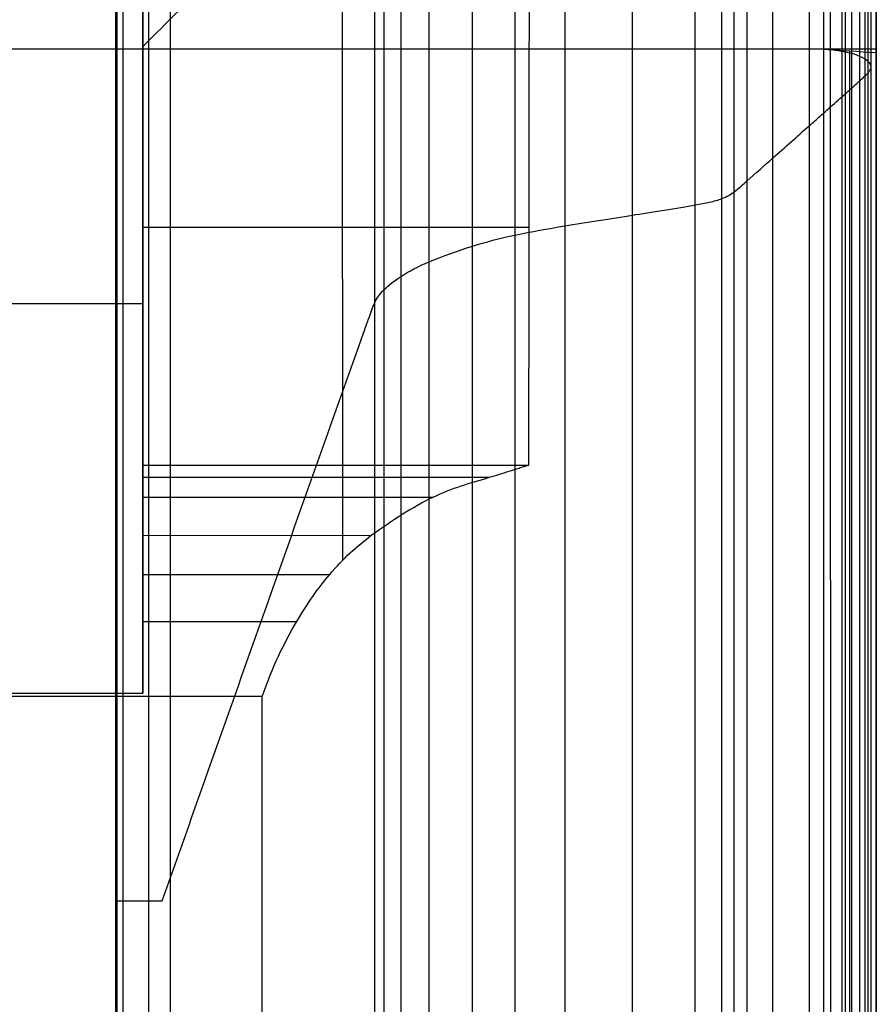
# Model space of a CAD drawing. Header units: millimetres. Extents: x -2558 to -458, y -1100 to -49.
# Tile 108 of 109: x -602 to -458, y -390 to -224. Entities that reach past the tile are written whole.
import ezdxf

# ---------------------------------------------------------------- set-up
doc = ezdxf.new("R2010")
doc.units = ezdxf.units.MM
doc.layers.add('patt2$Calque 20', color=7, linetype='Continuous', true_color=0xf24ad7)
doc.layers.add('patt2$SOLIDEE', color=7, linetype='Continuous', true_color=0x3100ff)

msp = doc.modelspace()

# ---------------------------------------------------------------- linework, layer by layer
at = {"layer": 'patt2$Calque 20'}
for p, q in [((-547.85, -148.99, -273.24), (-547.84, -315.56, -273.24)), ((-581.49, -337.94, -240.39), (-581.49, -176.88, -240.39)), ((-581.49, -176.88, -311.33), (-581.49, -304.79, -311.33)), ((-586.1, -177.98, -195.59), (-586.09, -1089.1, -195.59)), ((-576.84, -177.98, -201.83), (-576.82, -1089.1, -201.83)), ((-581.49, -259.35, -350.79), (-516.36, -259.35, -350.79)), ((-608.78, -272.21, -240.39), (-581.49, -272.21, -240.39)), ((-581.49, -272.21, -350.76), (-581.49, -272.21, -240.39)), ((-581.49, -299.46, -350.69), (-516.4, -299.46, -350.69)), ((-581.49, -301.53, -334.33), (-523.04, -301.53, -334.33)), ((-581.49, -304.86, -310.94), (-532.54, -304.86, -310.94)), ((-581.49, -311.32, -285.28), (-542.96, -311.31, -285.28)), ((-581.49, -317.9, -267.99), (-549.97, -317.9, -267.99)), ((-581.49, -325.86, -254.32), (-555.53, -325.86, -254.32)), ((-561.38, -338.51, -239.89), (-746.52, -338.51, -239.89))]:
    msp.add_line(p, q, dxfattribs=at)
for points, degree in [([(-581.49, -176.88, -350.87), (-581.49, -202.92, -350.87), (-581.49, -228.95, -350.87)], 2), ([(-580.52, -177.98, -197.29), (-580.51, -633.54, -197.29), (-580.5, -1089.1, -197.29)], 2), ([(-571.77, -219.23, -350.9), (-575.01, -222.47, -350.89), (-578.25, -225.71, -350.88), (-581.49, -228.95, -350.87)], 3), ([(-516.4, -299.46, -350.69), (-516.38, -272.72, -350.76), (-516.35, -245.97, -350.83), (-516.32, -219.23, -350.9)], 3), ([(-581.49, -228.95, -350.87), (-581.49, -264.21, -350.78), (-581.49, -299.46, -350.69)], 2), ([(-608.77, -337.94, -240.39), (-595.13, -337.94, -240.39), (-581.49, -337.94, -240.39)], 2), ([(-561.14, -921.24, -240.46), (-561.22, -727, -240.27), (-561.3, -532.75, -240.08), (-561.38, -338.51, -239.89)], 3)]:
    msp.add_open_spline(points, degree=degree, dxfattribs=at)
for points, knots in [([(-581.49, -299.46, -350.69), (-581.49, -299.47, -350.18), (-581.49, -301.72, -333.86), (-581.49, -303.97, -312.21), (-581.49, -311.56, -282.96), (-581.49, -317.67, -267.59), (-581.49, -325.09, -254.79), (-581.49, -332.65, -245.05), (-581.49, -337.94, -240.39)], [191.374996, 191.374996, 191.374996, 191.374996, 211.450458, 231.525921, 251.601383, 271.676846, 291.752308, 311.139836, 311.139836, 311.139836, 311.139836]), ([(-561.38, -338.51, -239.89), (-559.6, -333.43, -244.27), (-557.72, -329.57, -248.91), (-555.53, -325.86, -254.32), (-553.7, -322.77, -258.81), (-551.95, -320.24, -263.12), (-549.97, -317.9, -267.99), (-548.82, -316.53, -270.84), (-547.7, -315.37, -273.59), (-545.34, -313.19, -279.4), (-544.15, -312.21, -282.35), (-542.96, -311.31, -285.28), (-541.28, -310.05, -289.4), (-539.47, -308.82, -293.86), (-536.07, -306.71, -302.24), (-534.26, -305.68, -306.7), (-532.54, -304.86, -310.94), (-530.94, -304.1, -314.88), (-529.41, -303.51, -318.65), (-526.22, -302.45, -326.51), (-524.63, -302.01, -330.43), (-523.04, -301.53, -334.33), (-521.94, -301.2, -337.06), (-520.83, -300.85, -339.79), (-519.17, -300.32, -343.88), (-518.62, -300.14, -345.24), (-517.79, -299.88, -347.28), (-517.51, -299.79, -347.97), (-517.09, -299.66, -348.99), (-516.96, -299.62, -349.33), (-516.75, -299.55, -349.84), (-516.68, -299.53, -350.01), (-516.57, -299.5, -350.27), (-516.44, -299.46, -350.6), (-516.4, -299.46, -350.69)], [0, 0, 0, 0, 20.17415, 20.17415, 20.17415, 36.977075, 36.977075, 36.977075, 46.982588, 46.982588, 56.777302, 56.777302, 56.777302, 70.975305, 70.975305, 85.236666, 85.236666, 85.236666, 98.075449, 98.075449, 110.70512, 110.70512, 110.70512, 119.725873, 119.725873, 124.236333, 124.236333, 126.491599, 126.491599, 127.619267, 127.619267, 128.183133, 128.183133, 128.483697, 128.483697, 128.483697, 128.483697])]:
    msp.add_open_spline(points, degree=3, knots=knots, dxfattribs=at)
at = {"layer": 'patt2$SOLIDEE'}
for points, degree in [([(-459.25, -231.42, 343.73), (-459.25, -140.47, 343.73), (-459.25, -49.53, 343.73)], 2), ([(-458.72, -232.37, 340.58), (-458.72, -140.86, 340.58), (-458.72, -49.35, 340.58)], 2), ([(-460.62, -230.59, 346.47), (-460.62, -140.74, 346.47), (-460.62, -50.9, 346.47)], 2), ([(-459.71, -233.8, 335.84), (-459.71, -141.9, 335.84), (-459.71, -49.99, 335.84)], 2), ([(-461.99, -230.11, 348.04), (-461.99, -141.19, 348.04), (-461.99, -52.27, 348.04)], 2), ([(-463.62, -229.77, 349.19), (-463.62, -141.83, 349.19), (-463.62, -53.9, 349.19)], 2), ([(-463.04, -236.83, 325.82), (-463.04, -145.08, 325.82), (-463.04, -53.32, 325.82)], 2), ([(-465.55, -239.05, 318.45), (-465.55, -147.44, 318.45), (-465.55, -55.83, 318.45)], 2), ([(-469.14, -242.24, 307.91), (-469.14, -150.83, 307.91), (-469.14, -59.42, 307.91)], 2), ([(-475.27, -247.69, 289.88), (-475.28, -156.62, 289.88), (-475.28, -65.56, 289.88)], 2), ([(-479.64, -251.56, 277.06), (-479.64, -160.74, 277.06), (-479.64, -69.92, 277.06)], 2), ([(-481.81, -253.41, 270.95), (-481.81, -162.75, 270.95), (-481.82, -72.1, 270.95)], 2), ([(-483.88, -254.56, 267.12), (-483.88, -164.36, 267.12), (-483.88, -74.16, 267.12)], 2), ([(-488.36, -255.61, 263.64), (-488.36, -167.13, 263.64), (-488.37, -78.65, 263.64)], 2), ([(-498.95, -257.33, 257.97), (-498.95, -173.28, 257.97), (-498.96, -89.24, 257.97)], 2), ([(-510.31, -259.14, 251.96), (-510.31, -179.87, 251.96), (-510.31, -100.6, 251.96)], 2), ([(-518.7, -260.69, 246.83), (-518.7, -184.84, 246.83), (-518.7, -108.98, 246.83)], 2), ([(-525.93, -262.56, 240.65), (-525.93, -189.39, 240.65), (-525.94, -116.22, 240.65)], 2), ([(-533.21, -265.19, 231.93), (-533.21, -194.34, 231.93), (-533.21, -123.49, 231.93)], 2), ([(-537.94, -267.66, 223.79), (-537.94, -197.94, 223.79), (-537.95, -128.23, 223.79)], 2), ([(-540.78, -269.89, 216.39), (-540.78, -200.48, 216.39), (-540.78, -131.06, 216.39)], 2), ([(-542.38, -272.06, 209.21), (-542.38, -202.36, 209.21), (-542.38, -132.66, 209.21)], 2), ([(-584.8, -372.98, -195.64), (-584.8, -274.05, -195.64), (-584.81, -175.13, -195.64)], 2), ([(-585.8, -372.94, -195.64), (-585.8, -274.51, -195.64), (-585.8, -176.09, -195.64)], 2), ([(-466.74, -203.57, 350.56), (-466.74, -216.46, 350.56), (-466.74, -229.35, 350.56)], 2), ([(-466.74, -203.57, 350.56), (-466.74, -216.46, 350.56), (-466.74, -229.35, 350.56)], 2), ([(-457.87, -229.35, 350.56), (-457.87, -216.46, 350.56), (-457.87, -203.57, 350.56)], 2), ([(-457.87, -204.17, 348.64), (-457.87, -217.05, 348.64), (-457.87, -229.93, 348.64)], 2), ([(-466.74, -229.35, 350.56), (-546.59, -229.35, 350.56), (-626.43, -229.35, 350.56)], 2), ([(-466.74, -229.35, 350.56), (-463.79, -229.55, 349.92), (-460.83, -229.74, 349.28), (-457.87, -229.93, 348.64)], 3), ([(-457.87, -229.35, 350.56), (-462.31, -229.35, 350.56), (-466.74, -229.35, 350.56)], 2), ([(-457.87, -229.35, 350.56), (-462.31, -229.35, 350.56), (-466.74, -229.35, 350.56)], 2), ([(-466.74, -229.35, 350.56), (-466.74, -656.85, 350.56), (-466.73, -1084.35, 350.56)], 2), ([(-463.6, -1099.35, 349.19), (-463.61, -664.56, 349.19), (-463.62, -229.77, 349.19)], 2), ([(-462.29, -1099.35, 349.6), (-462.3, -664.5, 349.6), (-462.31, -229.64, 349.6)], 2), ([(-461.97, -1099.35, 348.04), (-461.98, -664.73, 348.04), (-461.99, -230.11, 348.04)], 2), ([(-460.6, -1099.35, 346.47), (-460.61, -664.97, 346.47), (-460.62, -230.59, 346.47)], 2), ([(-457.86, -1099.35, 350.56), (-457.87, -664.35, 350.56), (-457.87, -229.35, 350.56)], 2), ([(-457.87, -229.93, 348.64), (-457.87, -229.64, 349.6), (-457.87, -229.35, 350.56)], 2), ([(-457.87, -229.93, 348.64), (-457.87, -229.64, 349.6), (-457.87, -229.35, 350.56)], 2), ([(-457.87, -229.93, 348.64), (-457.87, -664.64, 348.64), (-457.86, -1099.35, 348.64)], 2), ([(-459.23, -1099.35, 343.73), (-459.24, -665.38, 343.73), (-459.25, -231.42, 343.73)], 2), ([(-458.7, -1099.35, 340.58), (-458.71, -665.86, 340.58), (-458.72, -232.37, 340.58)], 2), ([(-459.69, -1099.35, 335.84), (-459.7, -666.58, 335.84), (-459.71, -233.8, 335.84)], 2), ([(-463.02, -1099.35, 325.82), (-463.03, -668.09, 325.82), (-463.04, -236.83, 325.82)], 2), ([(-465.53, -1099.35, 318.45), (-465.54, -669.2, 318.45), (-465.55, -239.05, 318.45)], 2), ([(-469.12, -1099.35, 307.91), (-469.13, -670.8, 307.91), (-469.14, -242.24, 307.91)], 2), ([(-475.26, -1099.35, 289.88), (-475.27, -673.52, 289.88), (-475.27, -247.69, 289.88)], 2), ([(-479.62, -1099.35, 277.06), (-479.63, -675.46, 277.06), (-479.64, -251.56, 277.06)], 2), ([(-481.8, -1099.35, 270.95), (-481.81, -676.38, 270.95), (-481.81, -253.41, 270.95)], 2), ([(-483.86, -1099.35, 267.12), (-483.87, -676.96, 267.12), (-483.88, -254.56, 267.12)], 2), ([(-488.35, -1099.35, 263.64), (-488.35, -677.48, 263.64), (-488.36, -255.61, 263.64)], 2), ([(-498.94, -1099.35, 257.97), (-498.95, -678.34, 257.97), (-498.95, -257.33, 257.97)], 2), ([(-510.3, -1099.35, 251.96), (-510.3, -679.25, 251.96), (-510.31, -259.14, 251.96)], 2), ([(-518.68, -1099.35, 246.83), (-518.69, -680.02, 246.83), (-518.7, -260.69, 246.83)], 2), ([(-525.92, -1099.35, 240.65), (-525.93, -680.96, 240.65), (-525.93, -262.56, 240.65)], 2), ([(-533.19, -1099.35, 231.93), (-533.2, -682.27, 231.93), (-533.21, -265.19, 231.93)], 2), ([(-537.93, -1099.35, 223.79), (-537.94, -683.51, 223.79), (-537.94, -267.66, 223.79)], 2), ([(-540.76, -1099.35, 216.39), (-540.77, -684.62, 216.39), (-540.78, -269.89, 216.39)], 2), ([(-542.36, -1099.35, 209.21), (-542.37, -685.71, 209.21), (-542.38, -272.06, 209.21)], 2), ([(-585.78, -1099.35, -195.64), (-585.79, -736.15, -195.64), (-585.8, -372.94, -195.64)], 2), ([(-585.8, -372.94, -195.64), (-583.1, -372.94, -170.44), (-580.57, -372.94, -146.82), (-578.21, -372.94, -124.68)], 3), ([(-584.79, -1099.39, -195.64), (-584.79, -736.19, -195.64), (-584.8, -372.98, -195.64)], 2)]:
    msp.add_open_spline(points, degree=degree, dxfattribs=at)
msp.add_open_spline([(-578.21, -372.94, -124.68), (-572.25, -356.13, -69.03), (-566.3, -339.31, -13.38), (-557.37, -314.09, 70.1), (-554.39, -305.68, 97.92), (-549.92, -293.07, 139.66), (-548.43, -288.87, 153.57), (-546.19, -282.57, 174.44), (-545.45, -280.46, 181.4), (-544.32, -277.31, 191.83), (-543.94, -276.26, 195.31), (-543.4, -274.76, 200.28), (-542.6, -272.51, 207.72), (-542.38, -272.06, 209.21), (-541.99, -271.28, 211.8), (-541.54, -270.65, 213.89), (-540.78, -269.89, 216.39), (-540.01, -269.13, 218.9), (-539.05, -268.38, 221.4), (-537.94, -267.66, 223.79), (-536.59, -266.78, 226.7), (-535.08, -265.99, 229.29), (-533.21, -265.2, 231.93), (-531.14, -264.32, 234.84), (-528.44, -263.34, 238.08), (-525.93, -262.56, 240.65), (-523.65, -261.85, 243), (-521.4, -261.27, 244.93), (-518.7, -260.69, 246.83), (-516.01, -260.12, 248.73), (-513.2, -259.63, 250.36), (-510.31, -259.14, 251.96), (-506.86, -258.57, 253.86), (-502.45, -257.88, 256.15), (-498.95, -257.33, 257.97), (-496.1, -256.88, 259.45), (-491.13, -256.1, 262.02), (-488.36, -255.61, 263.64), (-487.57, -255.47, 264.11), (-486.7, -255.31, 264.64), (-485.15, -254.97, 265.76), (-484.48, -254.8, 266.34), (-483.88, -254.56, 267.12), (-482.97, -254.22, 268.27), (-482.35, -253.81, 269.61), (-481.81, -253.41, 270.95), (-481.13, -252.89, 272.65), (-480.23, -252.08, 275.33), (-479.64, -251.56, 277.06), (-478.18, -250.27, 281.33), (-476.73, -248.98, 285.61), (-475.27, -247.69, 289.88), (-473.23, -245.87, 295.89), (-471.18, -244.06, 301.9), (-469.14, -242.24, 307.91), (-468.54, -241.71, 309.67), (-467.94, -241.18, 311.42), (-466.74, -240.12, 314.94), (-466.14, -239.58, 316.69), (-465.55, -239.05, 318.45), (-464.71, -238.31, 320.91), (-463.87, -237.57, 323.36), (-463.04, -236.83, 325.82), (-462.47, -236.33, 327.48), (-461.9, -235.82, 329.15), (-460.84, -234.86, 332.33), (-460.18, -234.26, 334.32), (-459.71, -233.8, 335.84), (-459.48, -233.58, 336.58), (-459.23, -233.32, 337.43), (-458.85, -232.84, 339.01), (-458.72, -232.62, 339.73), (-458.72, -232.37, 340.58), (-458.72, -232.04, 341.65), (-458.9, -231.72, 342.72), (-459.25, -231.42, 343.73), (-459.57, -231.14, 344.66), (-460.07, -230.84, 345.65), (-460.62, -230.59, 346.47), (-461.03, -230.4, 347.08), (-461.43, -230.26, 347.55), (-461.99, -230.11, 348.04), (-462.5, -229.98, 348.49), (-463.02, -229.87, 348.85), (-463.62, -229.77, 349.19), (-464.58, -229.6, 349.73), (-465.71, -229.47, 350.18), (-466.74, -229.35, 350.56)], degree=3, knots=[0, 0, 0, 0, 178.49912, 178.49912, 267.748695, 267.748695, 312.373506, 312.373506, 334.685945, 334.685945, 345.842206, 345.842206, 350.639616, 350.639616, 350.639616, 358.324552, 358.324552, 358.324552, 366.563061, 366.563061, 366.563061, 376.324184, 376.324184, 376.324184, 388.007151, 388.007151, 388.007151, 397.733838, 397.733838, 397.733838, 407.694934, 407.694934, 407.694934, 420.672292, 420.672292, 420.672292, 432.812836, 432.812836, 432.812836, 435.608252, 435.608252, 438.630823, 438.630823, 438.630823, 443.164759, 443.164759, 443.164759, 449.916616, 449.916616, 449.916616, 463.997175, 463.997175, 463.997175, 483.808057, 483.808057, 483.808057, 489.600375, 489.600375, 495.392693, 495.392693, 495.392693, 503.484321, 503.484321, 503.484321, 509.255335, 509.255335, 514.476509, 514.476509, 514.476509, 516.891079, 516.891079, 519.550581, 519.550581, 519.550581, 522.909328, 522.909328, 522.909328, 526.095233, 526.095233, 526.095233, 528.249892, 528.249892, 528.249892, 530.278631, 530.278631, 530.278631, 533.72865, 533.72865, 533.72865, 533.72865], dxfattribs=at)

doc.saveas('drawing.dxf')
